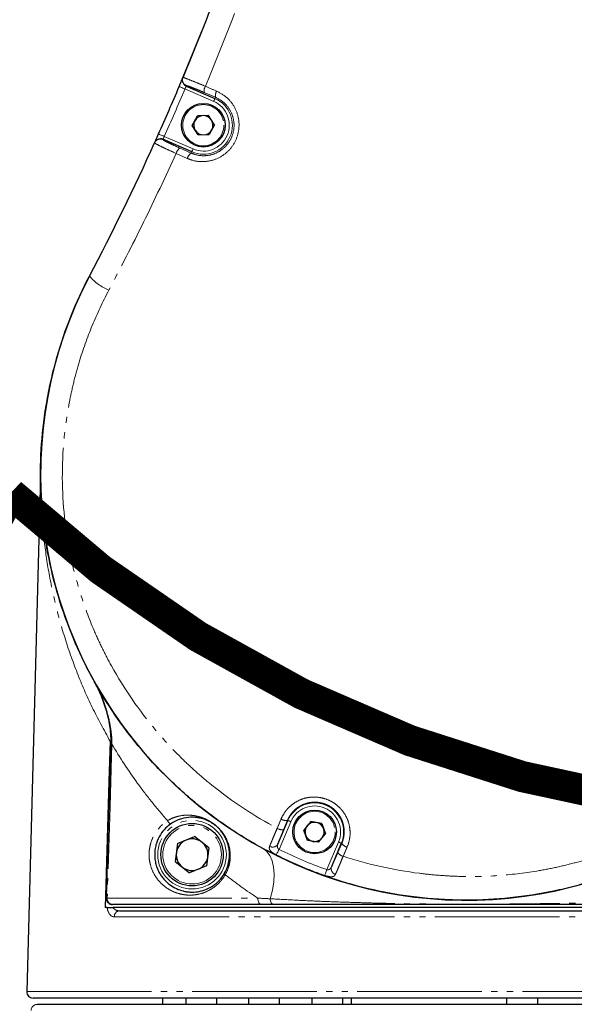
# Model space of a CAD drawing. Header units: millimetres. Extents: x 0 to 7327, y -11399 to -6123.
# Tile 9 of 87: x 2055 to 2144, y -10135 to -9977. Entities that reach past the tile are written whole.
import ezdxf

# ---------------------------------------------------------------- set-up
doc = ezdxf.new("R2010")
doc.units = ezdxf.units.MM
doc.linetypes.add('PHANTOM', pattern=[26.5, 20, -1.5, 1, -1.5, 1, -1.5])
for name, color, linetype, lineweight in [('AM_5', 3, 'Continuous', 25), ('AM_6', 2, 'Continuous', 35), ('LineThick', 7, 'Continuous', 30)]:
    doc.layers.add(name, color=color, linetype=linetype, lineweight=lineweight)
doc.styles.add('HHI_Dims', font='simplex.shx', dxfattribs={"width": 0.8, "bigfont": 'whgtxt.shx'})
doc.dimstyles.new('HHI_Standard$0', dxfattribs={"dimtxt": 3.5, "dimasz": 3.5, "dimexe": 1, "dimexo": 1, "dimgap": 1.5, "dimtad": 1, "dimdec": 0, "dimdsep": 46, "dimtxsty": 'HHI_Dims', "dimcen": 0, "dimclrd": 1, "dimclre": 1, "dimclrt": 1, "dimadec": 3, "dimazin": 2, "dimtp": 0.1, "dimtm": 0.1, "dimtfac": 0.65, "dimtdec": 0, "dimtmove": 0, "dimatfit": 3, "dimldrblk": 'OPEN30', "dimfxl": 1, "dimlwd": -1, "dimlwe": -1, "dimarcsym": 1})

# ---------------------------------------------------------------- blocks, each defined once
blk = doc.blocks.new('*D75')
at = {"layer": 'AM_5', "color": 1, "transparency": 16777216}
for p, q in [((2232.87, -9367.67), (1772.19, -9367.67)), ((1777.19, -9385.17), (1777.19, -10339.19)), ((2046.07, -10356.69), (1772.19, -10356.69))]:
    blk.add_line(p, q, dxfattribs=at)
for points in [[(1774.28, -9385.17), (1780.11, -9385.17), (1777.19, -9367.67)], [(1774.28, -10339.19), (1780.11, -10339.19), (1777.19, -10356.69)]]:
    blk.add_solid(points, dxfattribs=at)
at = {"layer": 'Defpoints', "color": 0, "transparency": 16777216}
for p in [(2237.87, -9367.67), (1777.19, -10356.69), (2051.07, -10356.69)]:
    blk.add_point(p, dxfattribs=at)
at = {"layer": 'AM_5', "color": 1, "transparency": 16777216, "insert": (1752.19, -9862.18), "char_height": 35, "attachment_point": 5, "rotation": 90, "style": 'HHI_Dims'}
blk.add_mtext('989', dxfattribs=at)
blk = doc.blocks.new('_Open30')
at = {"color": 0, "linetype": 'ByBlock', "lineweight": -2}
for p, q in [((-1, 0.2679), (0, 0)), ((0, 0), (-1, -0.2679)), ((0, 0), (-1, 0))]:
    blk.add_line(p, q, dxfattribs=at)
blk = doc.blocks.new('*D77')
at = {"layer": 'AM_5', "color": 1, "transparency": 16777216}
for p, q in [((2146.07, -10043.38), (2146.07, -9249.04)), ((2186.07, -9339.79), (2186.07, -9249.04)), ((2128.57, -9254.04), (2111.07, -9254.04)), ((2186.07, -9254.04), (2146.07, -9254.04)), ((2203.57, -9254.04), (2221.07, -9254.04))]:
    blk.add_line(p, q, dxfattribs=at)
for points in [[(2128.57, -9251.12), (2128.57, -9256.95), (2146.07, -9254.04)], [(2203.57, -9251.12), (2203.57, -9256.95), (2186.07, -9254.04)]]:
    blk.add_solid(points, dxfattribs=at)
at = {"layer": 'Defpoints', "color": 0, "transparency": 16777216}
for p in [(2146.07, -9254.04), (2186.07, -9344.79), (2146.07, -10048.38)]:
    blk.add_point(p, dxfattribs=at)
at = {"layer": 'AM_5', "color": 1, "transparency": 16777216, "insert": (2166.07, -9229.04), "char_height": 35, "attachment_point": 5, "style": 'HHI_Dims'}
blk.add_mtext('40', dxfattribs=at)
blk = doc.blocks.new('A$C576E55EB')
at = {"color": 7, "linetype": 'Continuous', "lineweight": 25}
for p, q in [((110.42, 370.57), (110.45, 370.64)), ((110.95, 369.27), (115.57, 367.26)), ((111.94, 362.92), (112.77, 364.49)), ((114.54, 364.55), (112.77, 364.49)), ((115.48, 363.05), (114.54, 364.55)), ((112.88, 361.42), (111.94, 362.92)), ((115.48, 363.05), (114.65, 361.48)), ((105.89, 360.17), (105.92, 360.23)), ((105.96, 360.31), (106.53, 361.59)), ((111.85, 358.72), (107.23, 360.73)), ((112.88, 361.42), (114.65, 361.48)), ((87.62, 308.79), (85.4, 224.03)), ((125.66, 247.69), (127.27, 251.47)), ((130.94, 251.31), (129.81, 249.95)), ((132.69, 251.01), (130.94, 251.31)), ((130.42, 248.29), (129.81, 249.95)), ((132.69, 251.01), (133.3, 249.35)), ((109.57, 247.79), (112.29, 248.91)), ((114.61, 247.12), (112.29, 248.91)), ((132.17, 247.99), (130.42, 248.29)), ((132.17, 247.99), (133.3, 249.35)), ((109.57, 247.79), (109.19, 244.88)), ((114.61, 247.12), (114.23, 244.21)), ((135.84, 247.83), (134.24, 244.05)), ((109.19, 244.88), (111.51, 243.09)), ((114.23, 244.21), (111.51, 243.09)), ((98.29, 237.5), (97.94, 237.5)), ((123.05, 238), (99.15, 238)), ((250.55, 237.5), (99.25, 237.5)), ((100.28, 237), (249.52, 237)), ((263.07, 223), (86.4, 223)), ((107.17, 223), (107.17, 222)), ((110.89, 223), (110.89, 222)), ((115.89, 222), (115.89, 223)), ((120.93, 223), (120.93, 222)), ((125.93, 222), (125.93, 223)), ((131.09, 223), (131.09, 222)), ((136.09, 222), (136.09, 223)), ((137.4, 223), (137.4, 222)), ((162.36, 223), (162.36, 222)), ((167.36, 222), (167.36, 223)), ((87.07, 222), (263.48, 222))]:
    blk.add_line(p, q, dxfattribs=at)
at = {"color": 8, "linetype": 'PHANTOM', "lineweight": 18}
for p, q in [((115.37, 366.8), (110.76, 368.8)), ((110.95, 369.27), (110.98, 369.34)), ((115.66, 367.47), (113.85, 368.23)), ((115.57, 367.26), (115.66, 367.47)), ((107.2, 360.67), (107.23, 360.73)), ((107.45, 361.18), (112.05, 359.18)), ((111.14, 357.66), (109.34, 358.46)), ((109.97, 359.32), (111.76, 358.52)), ((111.85, 358.72), (111.76, 358.52)), ((87.64, 304.74), (87.64, 304.99)), ((127.73, 251.27), (125.85, 246.85)), ((127.27, 251.47), (127.2, 251.5)), ((133.5, 243.6), (135.38, 248.03)), ((135.84, 247.83), (135.91, 247.8)), ((98.29, 239.03), (122.46, 239.03)), ((250.36, 236.03), (99.44, 236.03)), ((85.4, 224.03), (264.06, 224.03))]:
    blk.add_line(p, q, dxfattribs=at)
at = {"color": 7, "linetype": 'Continuous', "lineweight": 25, "flags": 128}
for points in [[(109.84, 369.19), (111.62, 373.47), (113.46, 378.05)], [(98.76, 264.21), (98.56, 257.74), (97.94, 237.5)], [(98.15, 239.03), (98.21, 241.03), (98.46, 249.03), (98.9, 263.72)]]:
    blk.add_lwpolyline(points, dxfattribs=at)
at = {"color": 8, "linetype": 'PHANTOM', "lineweight": 18, "flags": 128}
for points in [[(109.84, 369.19), (109.86, 369.19), (109.91, 369.16), (110, 369.13), (110.11, 369.08), (110.25, 369.02), (110.41, 368.95), (110.58, 368.88), (110.76, 368.8)], [(115.57, 367.26), (115.56, 367.25), (115.55, 367.22), (115.53, 367.17), (115.51, 367.12), (115.48, 367.05), (115.44, 366.97), (115.41, 366.89), (115.37, 366.8)], [(106.53, 361.59), (106.55, 361.58), (106.6, 361.56), (106.69, 361.52), (106.8, 361.47), (106.94, 361.41), (107.1, 361.34), (107.27, 361.26), (107.45, 361.18)], [(111.85, 358.72), (111.85, 358.73), (111.87, 358.76), (111.89, 358.8), (111.91, 358.86), (111.94, 358.93), (111.97, 359), (112.01, 359.09), (112.05, 359.18)], [(99.05, 263.72), (98.99, 261.72), (98.74, 253.72), (98.29, 239.03)], [(98.9, 263.72), (98.91, 263.72), (98.91, 263.72), (98.92, 263.72), (98.94, 263.72), (98.96, 263.72), (98.98, 263.72), (99.01, 263.72), (99.05, 263.72)], [(107.98, 251.46), (108.02, 251.34), (108.08, 251.24), (108.16, 251.14), (108.26, 251.07), (108.35, 251.01), (108.45, 250.99), (108.55, 250.99), (108.63, 251.03)], [(127.27, 251.47), (127.28, 251.47), (127.31, 251.45), (127.35, 251.43), (127.41, 251.41), (127.48, 251.38), (127.56, 251.35), (127.64, 251.31), (127.73, 251.27)], [(135.84, 247.83), (135.83, 247.84), (135.8, 247.85), (135.76, 247.87), (135.7, 247.89), (135.63, 247.92), (135.55, 247.95), (135.47, 247.99), (135.38, 248.03)], [(123.19, 247.04), (123.84, 246.56), (124.36, 245.88), (124.74, 245.03), (124.98, 244.02), (125.07, 242.88), (125.01, 241.63), (124.79, 240.31), (124.42, 238.93)], [(125.41, 245.97), (125.43, 246.01), (125.46, 246.08), (125.51, 246.17), (125.56, 246.28), (125.63, 246.41), (125.7, 246.55), (125.77, 246.7), (125.85, 246.85)], [(133.18, 242.68), (133.19, 242.72), (133.22, 242.79), (133.25, 242.88), (133.29, 243), (133.34, 243.13), (133.39, 243.28), (133.45, 243.44), (133.5, 243.6)], [(117.1, 243.01), (117.09, 242.99), (117.09, 242.97), (117.1, 242.94), (117.11, 242.91), (117.13, 242.88), (117.15, 242.84), (117.18, 242.81), (117.21, 242.77)], [(98.15, 239.03), (98.15, 239.03), (98.16, 239.03), (98.17, 239.03), (98.19, 239.03), (98.21, 239.03), (98.23, 239.03), (98.26, 239.03), (98.29, 239.03)], [(123.05, 238), (122.93, 238.02), (122.82, 238.08), (122.71, 238.17), (122.62, 238.3), (122.55, 238.46), (122.5, 238.64), (122.47, 238.83), (122.46, 239.03)], [(125.02, 238), (124.91, 238.02), (124.8, 238.07), (124.7, 238.15), (124.61, 238.27), (124.54, 238.41), (124.48, 238.57), (124.44, 238.75), (124.42, 238.93)]]:
    blk.add_lwpolyline(points, dxfattribs=at)
at = {"color": 7, "linetype": 'Continuous', "lineweight": 25}
for centre, radius in [((113.71, 362.99), 3.5), ((131.55, 249.65), 3.5), ((111.9, 246), 5)]:
    blk.add_circle(centre, radius, dxfattribs=at)
at = {"color": 8, "linetype": 'PHANTOM', "lineweight": 18}
for centre, radius in [((113.71, 362.99), 3.3), ((131.55, 249.65), 3.3), ((111.9, 246), 5.5), ((111.9, 246), 4.7)]:
    blk.add_circle(centre, radius, dxfattribs=at)
for centre, radius, start, end in [((111.34, 370.19), 1, 157.3005, 246.4932), ((111.37, 370.26), 1, 157.3102, 246.494), ((-258.55, 525.04), 401, 335.8812, 337.0691), ((115.17, 368.51), 1.34, 147.6065, 191.6852), ((117.01, 367.72), 1.37, 147.7737, 190.7158), ((113.71, 362.99), 4.66, 246.4752, 66.4752), ((113.71, 362.99), 4.16, 246.4752, 66.4752), ((106.8, 359.75), 1, 66.4564, 155.6406), ((106.83, 359.81), 0.999, 89.8164, 155.6575), ((110.71, 358.12), 1.41, 121.8436, 165.8773), ((112.55, 357.3), 1.45, 122.7947, 165.6826), ((101.56, 343.92), 7.97, 219.961, 247.865), ((131.55, 249.65), 4.66, 337, 157), ((131.55, 249.65), 4.16, 337, 157), ((126.97, 253), 1.52, 238.2854, 278.6571), ((126.35, 251.51), 1.51, 238.2112, 278.9795), ((124.83, 248.17), 0.964, 239.8755, 329.6906), ((137.15, 248.68), 1.52, 215.3399, 255.7183), ((136.51, 247.2), 1.51, 215.0224, 255.7878), ((135.16, 243.79), 0.964, 164.3099, 254.1245), ((99.23, 238.94), 0.942, 174.6747, 265.2192), ((100.36, 236.08), 0.928, 95.0057, 183.0399), ((87.08, 221), 0.996, 90.2379, 178.7515)]:
    blk.add_arc(centre, radius, start, end, dxfattribs=at)
at = {"color": 7, "linetype": 'Continuous', "lineweight": 25}
for centre, radius, start, end in [((-258.55, 525.04), 400, 335.8812, 337.0691), ((113.71, 362.99), 1.54, 152.0754, 212.0754), ((113.71, 362.99), 1.54, 92.0754, 152.0754), ((113.71, 362.99), 1.54, 32.0754, 92.0754), ((113.71, 362.99), 1.54, 332.0754, 32.0754), ((113.71, 362.99), 1.54, 212.0754, 272.0754), ((113.71, 362.99), 1.54, 272.0754, 332.0754), ((106.83, 359.81), 0.998, 66.4454, 89.8585), ((155.9, 307), 68.3, 152.251, 288.6768), ((131.55, 249.65), 1.54, 80.1976, 140.1976), ((131.55, 249.65), 1.54, 20.1976, 80.1976), ((131.55, 249.65), 1.54, 140.1976, 200.1976), ((131.55, 249.65), 1.54, 320.1976, 20.1976), ((111.9, 246), 2.54, 112.3899, 172.3899), ((111.9, 246), 2.54, 52.3899, 112.3899), ((111.9, 246), 2.54, 352.3899, 52.3899), ((131.55, 249.65), 1.54, 200.1976, 260.1976), ((131.55, 249.65), 1.54, 260.1976, 320.1976), ((111.9, 246), 2.54, 172.3899, 232.3899), ((111.9, 246), 2.54, 292.3899, 352.3899), ((111.9, 246), 2.54, 232.3899, 292.3899), ((99.15, 239), 1, 178.2554, 270), ((86.4, 224), 1, 178.5, 270)]:
    blk.add_arc(centre, radius, start, end, dxfattribs=at)
for points, knots in [([(110.45, 370.64), (113.39, 377.66), (116.12, 384.75), (119.92, 395.51), (121.13, 399.11), (123.46, 406.35), (124.57, 409.99), (127.75, 420.97), (129.67, 428.36), (132.23, 439.57), (133.03, 443.32), (134.53, 450.84), (135.22, 454.61), (135.86, 458.38)], [0, 0, 0, 0, 0.25, 0.25, 0.375, 0.375, 0.5, 0.5, 0.75, 0.75, 0.875, 0.875, 1, 1, 1, 1]), ([(109.84, 369.19), (109.92, 369.37), (109.99, 369.55), (110.1, 369.79), (110.13, 369.87), (110.19, 370.02), (110.22, 370.09), (110.3, 370.28), (110.34, 370.38), (110.4, 370.52), (110.42, 370.56), (110.42, 370.57)], [0, 0, 0, 0, 0.25, 0.25, 0.375, 0.375, 0.5, 0.5, 0.75, 0.75, 1, 1, 1, 1]), ([(105.92, 360.23), (105.92, 360.23), (105.94, 360.27), (105.99, 360.38), (106.01, 360.42), (106.05, 360.52), (106.08, 360.58), (106.16, 360.76), (106.23, 360.91), (106.37, 361.24), (106.45, 361.41), (106.53, 361.59)], [0, 0, 0, 0, 0.25, 0.25, 0.375, 0.375, 0.5, 0.5, 0.75, 0.75, 1, 1, 1, 1]), ([(220.76, 285.61), (220.02, 283.36), (219.17, 281.18), (217.26, 276.91), (216.2, 274.83), (213.86, 270.79), (212.58, 268.82), (210.5, 265.95), (209.78, 265.01), (208.3, 263.17), (207.53, 262.28), (203.61, 257.9), (200.15, 254.76), (195.4, 251.26), (194.43, 250.59), (192.44, 249.28), (191.43, 248.66), (188.38, 246.87), (186.29, 245.79), (182.02, 243.85), (179.83, 242.99), (176.49, 241.86), (175.36, 241.52), (173.08, 240.88), (171.92, 240.59), (168.45, 239.82), (166.13, 239.43), (161.47, 238.89), (159.13, 238.73), (155.61, 238.69), (154.43, 238.7), (152.07, 238.79), (150.89, 238.87), (147.34, 239.19), (145.01, 239.53), (138.09, 240.89), (133.61, 242.26), (128.15, 244.58), (127.07, 245.07), (124.94, 246.11), (123.89, 246.65), (120.8, 248.36), (118.81, 249.6), (114.96, 252.27), (113.1, 253.71), (110.42, 256.03), (109.54, 256.82), (107.83, 258.46), (106.99, 259.3), (102.95, 263.6), (100.1, 267.32), (97.03, 272.34), (96.44, 273.36), (95.31, 275.45), (94.77, 276.51), (93.24, 279.71), (92.34, 281.88), (90.76, 286.3), (90.09, 288.55), (88.98, 293.12), (88.54, 295.44), (87.9, 300.15), (87.7, 302.5), (87.56, 307.19), (87.6, 309.53), (87.94, 314.2), (88.22, 316.53), (88.84, 320.02), (89.07, 321.18), (89.6, 323.48), (89.9, 324.62), (90.86, 328.01), (91.62, 330.22), (93.37, 334.57), (94.35, 336.71), (95.45, 338.8)], [0, 0, 0, 0, 0.03125, 0.03125, 0.0625, 0.0625, 0.09375, 0.09375, 0.109375, 0.109375, 0.125, 0.125, 0.1875, 0.1875, 0.203125, 0.203125, 0.21875, 0.21875, 0.25, 0.25, 0.28125, 0.28125, 0.296875, 0.296875, 0.3125, 0.3125, 0.34375, 0.34375, 0.375, 0.375, 0.390625, 0.390625, 0.40625, 0.40625, 0.4375, 0.4375, 0.5, 0.5, 0.515625, 0.515625, 0.53125, 0.53125, 0.5625, 0.5625, 0.59375, 0.59375, 0.609375, 0.609375, 0.625, 0.625, 0.6875, 0.6875, 0.703125, 0.703125, 0.71875, 0.71875, 0.75, 0.75, 0.78125, 0.78125, 0.8125, 0.8125, 0.84375, 0.84375, 0.875, 0.875, 0.90625, 0.90625, 0.921875, 0.921875, 0.9375, 0.9375, 0.96875, 0.96875, 1, 1, 1, 1]), ([(98.9, 263.72), (98.93, 264.6), (98.88, 265.48), (98.64, 267.23), (98.46, 268.09), (97.98, 269.79), (97.69, 270.61), (97.02, 272.23), (96.64, 273.02), (96.21, 273.79)], [0, 0, 0, 0, 0.25, 0.25, 0.5, 0.5, 0.75, 0.75, 1, 1, 1, 1]), ([(96.21, 273.79), (96.77, 272.76), (97.47, 271.45), (97.82, 270.02), (97.89, 269.71)], [0, 0, 0, 0, 0.789903, 1, 1, 1, 1]), ([(117.1, 243.01), (117.33, 243.4), (117.5, 243.8), (117.69, 244.42), (117.75, 244.63), (117.83, 245.06), (117.86, 245.28), (117.92, 245.93), (117.91, 246.36), (117.82, 247.01), (117.78, 247.22), (117.67, 247.65), (117.61, 247.87), (117.45, 248.29), (117.36, 248.5), (117.15, 248.92), (117.03, 249.13), (116.76, 249.53), (116.61, 249.73), (116.3, 250.09), (116.14, 250.26), (115.82, 250.55), (115.66, 250.68), (115.37, 250.9), (115.23, 250.99), (114.96, 251.16), (114.83, 251.24), (114.58, 251.37), (114.46, 251.43), (114.1, 251.59), (113.88, 251.67), (113.43, 251.81), (113.21, 251.86), (112.77, 251.94), (112.54, 251.97), (112.1, 252), (111.88, 252), (111.19, 251.98), (110.72, 251.91), (109.98, 251.69), (109.72, 251.6), (109.18, 251.36), (108.91, 251.21), (108.63, 251.03)], [0, 0, 0, 0, 0.0625, 0.0625, 0.09375, 0.09375, 0.125, 0.125, 0.1875, 0.1875, 0.21875, 0.21875, 0.25, 0.25, 0.28125, 0.28125, 0.3125, 0.3125, 0.34375, 0.34375, 0.375, 0.375, 0.40625, 0.40625, 0.4375, 0.4375, 0.46875, 0.46875, 0.5, 0.5, 0.5625, 0.5625, 0.625, 0.625, 0.6875, 0.6875, 0.75, 0.75, 0.875, 0.875, 0.9375, 0.9375, 1, 1, 1, 1]), ([(108.63, 251.03), (108.29, 250.81), (107.96, 250.55), (107.35, 249.94), (107.07, 249.59), (106.56, 248.77), (106.34, 248.32), (106.09, 247.53), (106.03, 247.26), (105.93, 246.7), (105.91, 246.41), (105.9, 245.84), (105.91, 245.55), (105.98, 244.98), (106.03, 244.71), (106.17, 244.19), (106.26, 243.95), (106.45, 243.48), (106.56, 243.26), (106.79, 242.85), (106.91, 242.66), (107.18, 242.29), (107.32, 242.12), (107.75, 241.65), (108.05, 241.38), (108.7, 240.91), (109.04, 240.71), (109.74, 240.39), (110.1, 240.26), (110.65, 240.13), (110.84, 240.09), (111.22, 240.04), (111.41, 240.02), (111.99, 239.99), (112.38, 240.01), (113.16, 240.12), (113.55, 240.22), (114.34, 240.5), (114.73, 240.69), (115.29, 241.04), (115.48, 241.18), (115.84, 241.47), (116.02, 241.63), (116.53, 242.15), (116.84, 242.55), (117.1, 243.01)], [0, 0, 0, 0, 0.0625, 0.0625, 0.125, 0.125, 0.1875, 0.1875, 0.21875, 0.21875, 0.25, 0.25, 0.28125, 0.28125, 0.3125, 0.3125, 0.34375, 0.34375, 0.375, 0.375, 0.40625, 0.40625, 0.4375, 0.4375, 0.5, 0.5, 0.5625, 0.5625, 0.625, 0.625, 0.65625, 0.65625, 0.6875, 0.6875, 0.75, 0.75, 0.8125, 0.8125, 0.875, 0.875, 0.90625, 0.90625, 0.9375, 0.9375, 1, 1, 1, 1]), ([(98.29, 237.5), (98.34, 237.5), (98.4, 237.5), (98.53, 237.5), (98.61, 237.5), (98.78, 237.5), (98.87, 237.5), (99.06, 237.5), (99.15, 237.5), (99.25, 237.5)], [0, 0, 0, 0, 0.25, 0.25, 0.5, 0.5, 0.75, 0.75, 1, 1, 1, 1]), ([(190.81, 238), (189.4, 238), (187.98, 238), (185.14, 238), (183.7, 238), (180.83, 238), (179.39, 238), (176.49, 238), (175.05, 238), (170.7, 238), (167.81, 238), (163.49, 238), (162.05, 238), (159.19, 238), (157.76, 238), (154.93, 238), (153.52, 238), (150.72, 238), (149.34, 238), (146.59, 238), (145.23, 238), (142.53, 238), (141.2, 238), (137.25, 238), (134.7, 238), (129.74, 238), (127.34, 238), (125.02, 238)], [0, 0, 0, 0, 0.0625, 0.0625, 0.125, 0.125, 0.1875, 0.1875, 0.25, 0.25, 0.375, 0.375, 0.4375, 0.4375, 0.5, 0.5, 0.5625, 0.5625, 0.625, 0.625, 0.6875, 0.6875, 0.75, 0.75, 0.875, 0.875, 1, 1, 1, 1])]:
    blk.add_open_spline(points, degree=3, knots=knots, dxfattribs=at)
at = {"color": 8, "linetype": 'PHANTOM', "lineweight": 18}
for points, knots in [([(139.45, 457.54), (138.81, 453.74), (138.11, 449.94), (136.62, 442.38), (135.82, 438.6), (133.26, 427.32), (131.35, 419.88), (128.18, 408.83), (127.07, 405.16), (124.75, 397.87), (123.53, 394.24), (119.73, 383.42), (116.99, 376.28), (114.03, 369.23)], [0, 0, 0, 0, 0.125, 0.125, 0.25, 0.25, 0.5, 0.5, 0.625, 0.625, 0.75, 0.75, 1, 1, 1, 1]), ([(110.45, 370.64), (110.46, 370.65), (110.55, 370.63), (110.9, 370.51), (111.15, 370.41), (111.8, 370.16), (112.18, 370), (113.06, 369.64), (113.53, 369.44), (114.03, 369.23)], [0, 0, 0, 0, 0.25, 0.25, 0.5, 0.5, 0.75, 0.75, 1, 1, 1, 1]), ([(110.95, 369.27), (110.94, 369.26), (110.92, 369.21), (110.86, 369.04), (110.81, 368.92), (110.76, 368.8)], [0, 0, 0, 0, 0.5, 0.5, 1, 1, 1, 1]), ([(113.85, 368.23), (113.47, 368.4), (112.7, 368.72), (111.77, 369.09), (111.12, 369.33), (111.02, 369.34), (110.98, 369.34)], [0, 0, 0, 0, 0.243549, 0.49554, 0.747774, 1, 1, 1, 1]), ([(115.85, 368.45), (116.44, 368.13), (117.62, 367.48), (118.86, 365.81), (119.49, 363.88), (119.43, 361.86), (118.72, 360), (117.46, 358.49), (115.76, 357.46), (113.82, 357.05), (112.23, 357.23), (111.38, 357.57), (111.14, 357.66)], [0, 0, 0, 0, 0.109761, 0.219523, 0.327415, 0.432737, 0.536304, 0.639475, 0.743671, 0.849965, 0.958735, 1, 1, 1, 1]), ([(111.76, 358.52), (111.96, 358.44), (112.66, 358.16), (113.97, 358.01), (115.58, 358.35), (116.99, 359.2), (118.04, 360.46), (118.63, 362), (118.68, 363.68), (118.16, 365.28), (117.13, 366.66), (116.15, 367.2), (115.66, 367.47)], [0, 0, 0, 0, 0.041414, 0.150556, 0.257045, 0.361191, 0.464098, 0.567291, 0.67228, 0.780018, 0.889896, 1, 1, 1, 1]), ([(109.34, 358.46), (108.85, 358.68), (107.88, 359.12), (106.75, 359.66), (106.01, 360.05), (105.93, 360.13), (105.89, 360.17)], [0, 0, 0, 0, 0.252228, 0.504459, 0.756684, 1, 1, 1, 1]), ([(107.2, 360.67), (107.2, 360.66), (107.26, 360.61), (107.52, 360.47), (107.71, 360.37), (108.21, 360.12), (108.51, 359.98), (109.19, 359.66), (109.57, 359.5), (109.97, 359.32)], [0, 0, 0, 0, 0.25, 0.25, 0.5, 0.5, 0.75, 0.75, 1, 1, 1, 1]), ([(107.45, 361.18), (107.39, 361.06), (107.34, 360.95), (107.26, 360.78), (107.23, 360.73), (107.23, 360.73)], [0, 0, 0, 0, 0.5, 0.5, 1, 1, 1, 1]), ([(109.34, 358.46), (107.63, 354.76), (104.19, 347.36), (100.44, 340.15), (98.56, 336.54)], [0, 0, 0, 0, 0.49943, 1, 1, 1, 1]), ([(98.56, 336.54), (97.57, 334.68), (96.68, 332.79), (95.09, 328.93), (94.39, 326.96), (93.49, 323.97), (93.21, 322.96), (92.71, 320.92), (92.48, 319.9), (91.87, 316.79), (91.57, 314.72), (90.98, 308.49), (90.99, 304.32), (91.55, 299.08), (91.69, 298.03), (92.02, 295.94), (92.21, 294.91), (92.85, 291.83), (93.38, 289.8), (94.64, 285.83), (95.37, 283.87), (96.61, 280.98), (97.05, 280.02), (97.98, 278.13), (98.47, 277.19), (101.02, 272.57), (103.4, 269.13), (107.44, 264.34), (108.86, 262.8), (111.13, 260.59), (111.9, 259.86), (113.48, 258.47), (114.28, 257.79), (118.36, 254.5), (121.85, 252.2), (125.56, 250.23)], [0, 0, 0, 0, 0.0625, 0.0625, 0.125, 0.125, 0.15625, 0.15625, 0.1875, 0.1875, 0.25, 0.25, 0.375, 0.375, 0.40625, 0.40625, 0.4375, 0.4375, 0.5, 0.5, 0.5625, 0.5625, 0.59375, 0.59375, 0.625, 0.625, 0.75, 0.75, 0.8125, 0.8125, 0.84375, 0.84375, 0.875, 0.875, 1, 1, 1, 1]), ([(87.64, 305.63), (87.61, 306.67), (87.59, 307.72), (87.62, 308.77), (87.62, 308.79)], [0, 0, 0, 0, 0.986787, 1, 1, 1, 1]), ([(98.76, 264.21), (97.77, 266.01), (95.8, 269.6), (93.4, 275.17), (91.4, 280.85), (89.86, 286.52), (88.72, 292.1), (88, 297.62), (87.65, 301.77), (87.64, 304.08), (87.64, 304.54)], [0, 0, 0, 0, 0.140738, 0.281484, 0.423961, 0.566444, 0.699614, 0.832785, 0.967081, 1, 1, 1, 1]), ([(136.14, 245.74), (140.12, 244.45), (144.2, 243.53), (149.42, 242.88), (150.48, 242.77), (152.59, 242.61), (153.64, 242.55), (156.79, 242.46), (158.88, 242.5), (163.04, 242.79), (165.12, 243.03), (168.23, 243.55), (169.26, 243.74), (171.32, 244.19), (172.35, 244.44), (177.45, 245.82), (181.35, 247.3), (186.98, 250.1), (188.81, 251.12), (191.49, 252.82), (192.37, 253.4), (194.1, 254.61), (194.94, 255.24), (199.07, 258.46), (202.08, 261.34), (205.49, 265.33), (206.15, 266.14), (207.44, 267.81), (208.06, 268.66), (209.86, 271.24), (210.96, 273.01), (212.99, 276.64), (213.91, 278.5), (215.58, 282.32), (216.33, 284.27), (216.98, 286.27)], [0, 0, 0, 0, 0.125, 0.125, 0.15625, 0.15625, 0.1875, 0.1875, 0.25, 0.25, 0.3125, 0.3125, 0.34375, 0.34375, 0.375, 0.375, 0.5, 0.5, 0.5625, 0.5625, 0.59375, 0.59375, 0.625, 0.625, 0.75, 0.75, 0.78125, 0.78125, 0.8125, 0.8125, 0.875, 0.875, 0.9375, 0.9375, 1, 1, 1, 1]), ([(96.21, 273.79), (96.64, 273.02), (97.03, 272.23), (97.71, 270.61), (98.01, 269.78), (98.51, 268.08), (98.7, 267.23), (98.98, 265.48), (99.05, 264.6), (99.05, 263.72)], [0, 0, 0, 0, 0.25, 0.25, 0.5, 0.5, 0.75, 0.75, 1, 1, 1, 1]), ([(107.98, 251.46), (107.12, 252.42), (106.29, 253.4), (104.68, 255.39), (103.91, 256.41), (101.67, 259.48), (100.3, 261.58), (99.05, 263.72)], [0, 0, 0, 0, 0.25, 0.25, 0.5, 0.5, 1, 1, 1, 1]), ([(126.17, 251.71), (126.32, 252.06), (126.5, 252.38), (126.81, 252.85), (126.92, 253), (127.16, 253.29), (127.28, 253.43), (127.68, 253.83), (127.97, 254.06), (128.59, 254.48), (128.93, 254.66), (129.63, 254.95), (129.99, 255.06), (130.55, 255.17), (130.74, 255.2), (131.12, 255.23), (131.31, 255.24), (131.88, 255.24), (132.26, 255.2), (133.01, 255.05), (133.38, 254.93), (133.9, 254.71), (134.07, 254.63), (134.41, 254.44), (134.58, 254.34), (135.05, 254.02), (135.34, 253.77), (135.74, 253.36), (135.87, 253.22), (136.11, 252.92), (136.22, 252.77), (136.52, 252.29), (136.7, 251.95), (136.98, 251.25), (137.08, 250.89), (137.22, 250.15), (137.25, 249.77), (137.24, 249.02), (137.19, 248.65), (137.04, 247.92), (136.92, 247.56), (136.77, 247.21)], [0, 0, 0, 0, 0.0625, 0.0625, 0.09375, 0.09375, 0.125, 0.125, 0.1875, 0.1875, 0.25, 0.25, 0.3125, 0.3125, 0.34375, 0.34375, 0.375, 0.375, 0.4375, 0.4375, 0.5, 0.5, 0.53125, 0.53125, 0.5625, 0.5625, 0.625, 0.625, 0.65625, 0.65625, 0.6875, 0.6875, 0.75, 0.75, 0.8125, 0.8125, 0.875, 0.875, 0.9375, 0.9375, 1, 1, 1, 1]), ([(135.91, 247.8), (136.03, 248.09), (136.13, 248.38), (136.26, 248.98), (136.29, 249.29), (136.31, 249.9), (136.28, 250.21), (136.17, 250.82), (136.09, 251.12), (135.86, 251.7), (135.72, 251.98), (135.47, 252.37), (135.38, 252.5), (135.18, 252.75), (135.08, 252.87), (134.75, 253.21), (134.51, 253.41), (133.99, 253.77), (133.71, 253.92), (133.12, 254.17), (132.82, 254.26), (132.2, 254.39), (131.88, 254.42), (131.41, 254.42), (131.26, 254.41), (130.94, 254.38), (130.79, 254.36), (130.33, 254.26), (130.03, 254.17), (129.46, 253.93), (129.18, 253.78), (128.67, 253.44), (128.43, 253.24), (128, 252.8), (127.8, 252.56), (127.46, 252.05), (127.32, 251.78), (127.2, 251.5)], [0, 0, 0, 0, 0.0625, 0.0625, 0.125, 0.125, 0.1875, 0.1875, 0.25, 0.25, 0.3125, 0.3125, 0.34375, 0.34375, 0.375, 0.375, 0.4375, 0.4375, 0.5, 0.5, 0.5625, 0.5625, 0.625, 0.625, 0.65625, 0.65625, 0.6875, 0.6875, 0.75, 0.75, 0.8125, 0.8125, 0.875, 0.875, 0.9375, 0.9375, 1, 1, 1, 1]), ([(117.21, 242.77), (116.93, 242.28), (116.59, 241.85), (116.04, 241.29), (115.85, 241.12), (115.46, 240.8), (115.25, 240.66), (114.64, 240.27), (114.22, 240.06), (113.35, 239.75), (112.92, 239.64), (112.06, 239.52), (111.63, 239.5), (111, 239.53), (110.79, 239.55), (110.37, 239.62), (110.16, 239.66), (109.55, 239.81), (109.16, 239.95), (108.39, 240.3), (108.01, 240.53), (107.31, 241.05), (106.97, 241.34), (106.5, 241.87), (106.35, 242.06), (106.07, 242.46), (105.93, 242.67), (105.56, 243.34), (105.35, 243.85), (105.14, 244.69), (105.08, 244.98), (105.01, 245.58), (105, 245.88), (105.02, 246.49), (105.05, 246.8), (105.15, 247.39), (105.22, 247.68), (105.48, 248.51), (105.72, 249), (106.27, 249.89), (106.58, 250.27), (107.24, 250.93), (107.6, 251.22), (107.98, 251.46)], [0, 0, 0, 0, 0.0625, 0.0625, 0.09375, 0.09375, 0.125, 0.125, 0.1875, 0.1875, 0.25, 0.25, 0.3125, 0.3125, 0.34375, 0.34375, 0.375, 0.375, 0.4375, 0.4375, 0.5, 0.5, 0.5625, 0.5625, 0.59375, 0.59375, 0.625, 0.625, 0.6875, 0.6875, 0.71875, 0.71875, 0.75, 0.75, 0.78125, 0.78125, 0.8125, 0.8125, 0.875, 0.875, 0.9375, 0.9375, 1, 1, 1, 1]), ([(107.98, 251.46), (108.28, 251.65), (108.58, 251.79), (109.16, 252.02), (109.44, 252.1), (110.25, 252.3), (110.77, 252.34), (111.52, 252.33), (111.76, 252.32), (112.26, 252.26), (112.5, 252.21), (112.99, 252.1), (113.23, 252.03), (113.73, 251.86), (113.98, 251.76), (114.37, 251.57), (114.5, 251.5), (114.78, 251.34), (114.92, 251.26), (115.21, 251.07), (115.36, 250.96), (115.68, 250.71), (115.84, 250.57), (116.17, 250.26), (116.34, 250.09), (116.66, 249.72), (116.81, 249.52), (117.23, 248.9), (117.45, 248.47), (117.7, 247.81), (117.77, 247.59), (117.89, 247.14), (117.94, 246.92), (118.03, 246.24), (118.05, 245.8), (118, 245.12), (117.97, 244.9), (117.88, 244.45), (117.83, 244.23), (117.63, 243.59), (117.44, 243.17), (117.21, 242.77)], [0, 0, 0, 0, 0.0625, 0.0625, 0.125, 0.125, 0.25, 0.25, 0.3125, 0.3125, 0.375, 0.375, 0.4375, 0.4375, 0.5, 0.5, 0.53125, 0.53125, 0.5625, 0.5625, 0.59375, 0.59375, 0.625, 0.625, 0.65625, 0.65625, 0.6875, 0.6875, 0.75, 0.75, 0.78125, 0.78125, 0.8125, 0.8125, 0.875, 0.875, 0.90625, 0.90625, 0.9375, 0.9375, 1, 1, 1, 1]), ([(124.35, 247.34), (124.41, 247.51), (124.49, 247.7), (124.62, 248.01), (124.66, 248.12), (124.76, 248.35), (124.81, 248.47), (124.96, 248.84), (125.07, 249.1), (125.31, 249.65), (125.43, 249.94), (125.56, 250.23)], [0, 0, 0, 0, 0.25, 0.25, 0.375, 0.375, 0.5, 0.5, 0.75, 0.75, 1, 1, 1, 1]), ([(126.59, 250.02), (126.54, 249.9), (126.32, 249.38), (125.96, 248.49), (125.76, 247.96), (125.66, 247.69)], [0, 0, 0, 0, 0.131507, 0.565732, 1, 1, 1, 1]), ([(125.41, 245.97), (125.31, 246.03), (125.2, 246.08), (125.01, 246.19), (124.92, 246.25), (124.67, 246.42), (124.54, 246.53), (124.36, 246.76), (124.31, 246.87), (124.28, 247.11), (124.3, 247.22), (124.35, 247.34)], [0, 0, 0, 0, 0.125, 0.125, 0.25, 0.25, 0.5, 0.5, 0.75, 0.75, 1, 1, 1, 1]), ([(125.66, 247.69), (125.63, 247.61), (125.61, 247.54), (125.58, 247.39), (125.57, 247.32), (125.59, 247.17), (125.62, 247.1), (125.71, 246.96), (125.78, 246.9), (125.85, 246.85)], [0, 0, 0, 0, 0.25, 0.25, 0.5, 0.5, 0.75, 0.75, 1, 1, 1, 1]), ([(133.18, 242.68), (131.85, 243.14), (130.54, 243.65), (127.95, 244.75), (126.67, 245.34), (125.41, 245.97)], [0, 0, 0, 0, 0.5, 0.5, 1, 1, 1, 1]), ([(134.24, 244.05), (134.3, 244.18), (134.37, 244.33), (134.52, 244.66), (134.61, 244.84), (134.79, 245.23), (134.88, 245.44), (135.07, 245.88), (135.17, 246.1), (135.27, 246.34)], [0, 0, 0, 0, 0.25, 0.25, 0.5, 0.5, 0.75, 0.75, 1, 1, 1, 1]), ([(136.14, 245.74), (136.01, 245.45), (135.9, 245.16), (135.72, 244.75), (135.67, 244.62), (135.56, 244.36), (135.5, 244.23), (135.34, 243.86), (135.24, 243.63), (135.06, 243.21), (134.98, 243.03), (134.9, 242.86)], [0, 0, 0, 0, 0.25, 0.25, 0.375, 0.375, 0.5, 0.5, 0.75, 0.75, 1, 1, 1, 1]), ([(133.5, 243.6), (133.59, 243.58), (133.68, 243.58), (133.84, 243.6), (133.91, 243.63), (134.03, 243.72), (134.08, 243.78), (134.17, 243.91), (134.2, 243.98), (134.24, 244.05)], [0, 0, 0, 0, 0.25, 0.25, 0.5, 0.5, 0.75, 0.75, 1, 1, 1, 1]), ([(134.9, 242.86), (134.85, 242.75), (134.78, 242.65), (134.59, 242.51), (134.47, 242.47), (134.18, 242.44), (134.01, 242.46), (133.72, 242.52), (133.61, 242.54), (133.4, 242.6), (133.29, 242.64), (133.18, 242.68)], [0, 0, 0, 0, 0.25, 0.25, 0.5, 0.5, 0.75, 0.75, 0.875, 0.875, 1, 1, 1, 1]), ([(124.42, 238.93), (125.59, 238.87), (126.79, 238.8), (129.25, 238.67), (130.5, 238.61), (133.05, 238.5), (134.34, 238.45), (136.97, 238.36), (138.3, 238.32), (140.99, 238.24), (142.35, 238.21), (145.1, 238.16), (146.49, 238.13), (150.69, 238.08), (153.53, 238.06), (159.27, 238.06), (162.14, 238.08), (167.9, 238.14), (170.78, 238.18), (176.56, 238.32), (179.46, 238.4), (183.81, 238.57), (185.27, 238.63), (188.17, 238.77), (189.62, 238.85), (191.05, 238.93)], [0, 0, 0, 0, 0.0625, 0.0625, 0.125, 0.125, 0.1875, 0.1875, 0.25, 0.25, 0.3125, 0.3125, 0.375, 0.375, 0.5, 0.5, 0.625, 0.625, 0.75, 0.75, 0.875, 0.875, 0.9375, 0.9375, 1, 1, 1, 1]), ([(98.29, 237.5), (98.3, 237.39), (98.32, 237.27), (98.38, 237.06), (98.41, 236.96), (98.49, 236.77), (98.53, 236.69), (98.62, 236.53), (98.67, 236.46), (98.82, 236.27), (98.94, 236.18), (99.18, 236.06), (99.31, 236.03), (99.44, 236.03)], [0, 0, 0, 0, 0.125, 0.125, 0.25, 0.25, 0.375, 0.375, 0.5, 0.5, 0.75, 0.75, 1, 1, 1, 1]), ([(100.28, 237), (100.09, 237), (99.9, 237.03), (99.63, 237.15), (99.54, 237.2), (99.38, 237.33), (99.31, 237.41), (99.25, 237.5)], [0, 0, 0, 0, 0.5, 0.5, 0.75, 0.75, 1, 1, 1, 1])]:
    blk.add_open_spline(points, degree=3, knots=knots, dxfattribs=at)
for points in [[(114.03, 369.23), (114.64, 368.97), (115.24, 368.71), (115.85, 368.45)], [(125.56, 250.23), (125.77, 250.72), (125.97, 251.22), (126.17, 251.71)], [(127.2, 251.5), (127, 251.01), (126.79, 250.52), (126.59, 250.02)], [(125.85, 246.85), (128.33, 245.61), (130.88, 244.53), (133.5, 243.6)], [(135.27, 246.34), (135.48, 246.83), (135.7, 247.31), (135.91, 247.8)], [(136.77, 247.21), (136.56, 246.72), (136.35, 246.23), (136.14, 245.74)], [(122.46, 239.03), (120.62, 240.22), (118.87, 241.47), (117.21, 242.77)], [(122.46, 239.03), (123.12, 238.99), (123.77, 238.96), (124.42, 238.93)]]:
    blk.add_open_spline(points, degree=3, dxfattribs=at)
at = {"color": 7, "linetype": 'Continuous', "lineweight": 25}
for points in [[(95.45, 338.8), (99.15, 345.84), (102.63, 352.96), (105.89, 360.17)], [(125.02, 238), (124.37, 238), (123.71, 238), (123.05, 238)]]:
    blk.add_open_spline(points, degree=3, dxfattribs=at)

msp = doc.modelspace()

# ---------------------------------------------------------------- linework, layer by layer
at = {"layer": 'AM_5', "color": 1, "const_width": 5}
msp.add_lwpolyline([(2697.58, -10641.21, 1.647949), (1294.27, -9910.69)], format="xyb", dxfattribs=at)
at = {"layer": 'AM_6', "color": 1, "const_width": 5}
for points in [[(2053.84, -10052.74, 1.647949), (2145.55, -9720.9)], [(2053.84, -10052.74, 0.801607), (2697.58, -10641.21)]]:
    msp.add_lwpolyline(points, format="xyb", dxfattribs=at)

# ---------------------------------------------------------------- block references
at = {"layer": 'LineThick', "color": 0}
msp.add_blockref('A$C576E55EB', (1971.07, -10356.69), dxfattribs=at)

# ---------------------------------------------------------------- dimensions: what is measured, and where the dimension line sits
at = {"layer": 'AM_5'}
dim = msp.add_linear_dim(base=(2146.07, -9254.04), p1=(2186.07, -9344.79), p2=(2146.07, -10048.38), dimstyle='HHI_Standard$0', override={"dimscale": 5, "dimtxt": 7}, dxfattribs=at)
dim.commit()
dim.dimension.update_dxf_attribs({"geometry": '*D77', "text_midpoint": (2166.07, -9254.04), "dimtype": 160})
dim = msp.add_linear_dim(base=(1777.19, -10356.69), p1=(2237.87, -9367.67), p2=(2051.07, -10356.69), angle=90, text='989', dimstyle='HHI_Standard$0', override={"dimscale": 5, "dimtxt": 7}, dxfattribs=at)
dim.commit()
dim.dimension.update_dxf_attribs({"geometry": '*D75', "text_midpoint": (1777.19, -9862.18), "dimtype": 160})

doc.saveas('drawing.dxf')
